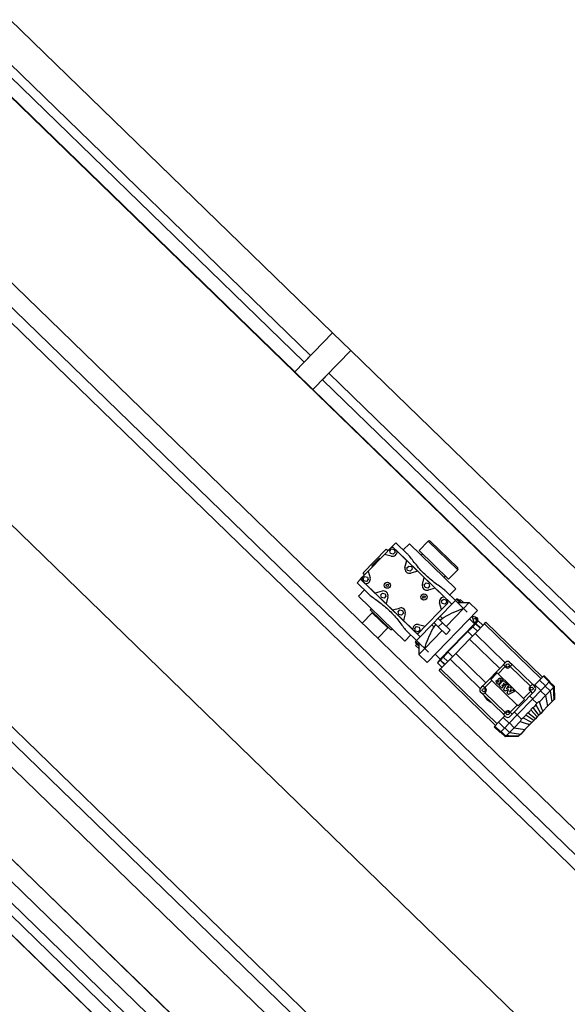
# Model space of a CAD drawing. Header units: millimetres. Extents: x 1395914 to 1460038, y 2368732 to 2439619.
# Tile 24 of 40: x 1409731 to 1411244, y 2402251 to 2404970. Entities that reach past the tile are written whole.
import ezdxf

# ---------------------------------------------------------------- set-up
doc = ezdxf.new("R2010")
doc.units = ezdxf.units.MM
doc.header["$MEASUREMENT"] = 0
doc.layers.add('23_Yttervegg', color=7, linetype='Continuous', lineweight=0)
doc.layers.add('24_Innervegger', color=7, linetype='Continuous', lineweight=0)
doc.layers.add('A852-TYNN', color=7, linetype='Continuous', lineweight=5, plot=False)

# ---------------------------------------------------------------- blocks, each defined once
blk = doc.blocks.new('System Panel - Glassfelt 25mm-V2-PLOT VIEW 001-01 01')
for p, q in [((1112.5, 37.5), (-1112.5, 37.5)), ((-1112.5, 37.5), (-1112.5, 12.5)), ((1112.5, 12.5), (1112.5, 37.5)), ((-1112.5, 12.5), (1112.5, 12.5))]:
    blk.add_line(p, q)
blk = doc.blocks.new('Rectangular Mullion - 70x150mm Aluminium-1260982-PLOT VIEW 001-01 01')
for p, q in [((90468.4, 171313.3), (91983.1, 169683.4)), ((90358.6, 171211.2), (91873.2, 169581.3))]:
    blk.add_line(p, q)
blk = doc.blocks.new('Rectangular Mullion - 70x105mm Aluminium-V7-PLOT VIEW 001-01 01')
for p, q in [((97459.8, 161285.4), (98974.4, 159655.5)), ((98897.5, 159584), (97382.9, 161213.9))]:
    blk.add_line(p, q)
blk = doc.blocks.new('Rectangular Mullion - 70x150mm Aluminium-1254466-PLOT VIEW 001-01 01')
blk.add_line((102322.6, 156118.7), (103837.2, 154488.8))
blk = doc.blocks.new('System Panel - Glassfelt 25mm-1254592-PLOT VIEW 001-01 01')
for p, q in [((1112.5, 37.5), (-1112.5, 37.5)), ((-1112.5, 37.5), (-1112.5, 12.5)), ((1112.5, 12.5), (1112.5, 37.5)), ((-1112.5, 12.5), (1112.5, 12.5))]:
    blk.add_line(p, q)
blk = doc.blocks.new('Rectangular Mullion - 70x150mm Aluminium-V4-PLOT VIEW 001-01 01')
for p, q in [((100271, 160764.9), (101785.7, 159135)), ((100161.1, 160662.8), (101675.8, 159032.9))]:
    blk.add_line(p, q)
blk = doc.blocks.new('Rectangular Mullion - 70x150mm Aluminium-V3-PLOT VIEW 001-01 01')
for p, q in [((-35, 75), (35, 75)), ((-35, -75), (-35, 75)), ((35, 75), (35, -75)), ((35, -75), (-35, -75))]:
    blk.add_line(p, q)

msp = doc.modelspace()

# ---------------------------------------------------------------- linework, layer by layer
for p, q in [((1428798.2, 2385050), (1407872.2, 2405357)), ((1410941.3, 2403450.2), (1410859.5, 2403529.6)), ((1410941.3, 2403455.9), (1410865.2, 2403529.7)), ((1410840.3, 2403491.1), (1410843.8, 2403494.7)), ((1410800.5, 2403476.1), (1410830.8, 2403446.8)), ((1410848.6, 2403429.4), (1410878.9, 2403400.1)), ((1410903.5, 2403429.9), (1410906.9, 2403433.5)), ((1410743.7, 2403357), (1410713.5, 2403386.4)), ((1410908.3, 2403391.7), (1410935, 2403365.8)), ((1410938, 2403369.2), (1410934.8, 2403366)), ((1410947.3, 2403360.2), (1410938, 2403369.2)), ((1410950.8, 2403360.2), (1410941.5, 2403369.3)), ((1410913, 2403357.9), (1410896.5, 2403340.8)), ((1410709.1, 2403328.6), (1410710.5, 2403330.1)), ((1410791.8, 2403310.4), (1410761.6, 2403339.7)), ((1410892.9, 2403322.4), (1410899.1, 2403316.3)), ((1410987.6, 2403302.2), (1410980.9, 2403323)), ((1410991.2, 2403315.9), (1410983.8, 2403314)), ((1410989.3, 2403319.1), (1410990, 2403319.3)), ((1410745, 2403293.8), (1410746.4, 2403295.3)), ((1410851.6, 2403294.6), (1410835, 2403277.5)), ((1410869.9, 2403298.7), (1410876.2, 2403292.6)), ((1410887.8, 2403293.1), (1410899, 2403304.6)), ((1410992.4, 2403306.6), (1410986.7, 2403305.2)), ((1410988.1, 2403301.7), (1410998.2, 2403310.1)), ((1410992.2, 2403308.5), (1410992.7, 2403308.6)), ((1411171.5, 2403150.4), (1411015.4, 2403301.8)), ((1411072.9, 2403193.8), (1410989.3, 2403275)), ((1410827.6, 2403255.5), (1410824.5, 2403252.2)), ((1410833.8, 2403243.2), (1410824.5, 2403252.2)), ((1410833.8, 2403239.6), (1410824.5, 2403248.7)), ((1410833.7, 2403249.5), (1410834.2, 2403217)), ((1411057.4, 2403177.8), (1410973.8, 2403258.9)), ((1411019.4, 2403138.6), (1410935.8, 2403219.7)), ((1410893.4, 2403204.1), (1410885.4, 2403193.8)), ((1411003.8, 2403122.6), (1410920.2, 2403203.7)), ((1411011.2, 2403130.2), (1411067.6, 2403188.3)), ((1411053.1, 2403163.4), (1411072.6, 2403183.5)), ((1411086.8, 2403183.7), (1411142.8, 2403129.4)), ((1411050.2, 2403025.4), (1410894.1, 2403176.8)), ((1411194.4, 2403141.1), (1411178, 2403157)), ((1411016.2, 2403125.3), (1411035.7, 2403145.4)), ((1411046.3, 2403143.1), (1411050.2, 2403145.7)), ((1411055.3, 2403132.1), (1411067.3, 2403144.5)), ((1411063.6, 2403124.1), (1411055.3, 2403132)), ((1411065.6, 2403144.6), (1411061, 2403142.8)), ((1411064.3, 2403132.5), (1411063, 2403131.2)), ((1411063, 2403131.1), (1411066.8, 2403127.4)), ((1411066.8, 2403127.3), (1411063.6, 2403124.1)), ((1411067.8, 2403129.2), (1411064.4, 2403132.5)), ((1411067.4, 2403144.5), (1411075.8, 2403136.4)), ((1411068.4, 2403136.7), (1411067.4, 2403135.6)), ((1411067.4, 2403135.6), (1411070.8, 2403132.3)), ((1411070.8, 2403132.2), (1411067.8, 2403129.2)), ((1411068.2, 2403119.6), (1411076.7, 2403135.4)), ((1411072.5, 2403133.1), (1411068.5, 2403136.7)), ((1411075.8, 2403136.3), (1411072.6, 2403133.1)), ((1411081.3, 2403131), (1411076.2, 2403122.4)), ((1411076.2, 2403122.4), (1411085.4, 2403127)), ((1411076.8, 2403135.4), (1411081.3, 2403131.1)), ((1411085.5, 2403127), (1411089.2, 2403123.4)), ((1411147.6, 2403134.4), (1411154.8, 2403127.4)), ((1411171, 2403117), (1411154.6, 2403132.9)), ((1411183.9, 2403130.3), (1411167.5, 2403146.3)), ((1411205.3, 2403128.5), (1411193.4, 2403140)), ((1411207.8, 2403092.3), (1411206.1, 2403128.5)), ((1411207.9, 2403106.4), (1411207.1, 2403129.6)), ((1411067.5, 2403051.9), (1411011.6, 2403106.2)), ((1411014.5, 2403102.8), (1411014.5, 2403102.8)), ((1411072.4, 2403056.9), (1411016.4, 2403111.2)), ((1411072.7, 2403115.1), (1411068.2, 2403119.5)), ((1411082, 2403119.8), (1411072.8, 2403115.1)), ((1411077.7, 2403110.4), (1411082, 2403119.7)), ((1411081.5, 2403106.6), (1411077.7, 2403110.3)), ((1411098, 2403114.8), (1411081.5, 2403106.6)), ((1411089.2, 2403123.3), (1411084.8, 2403114.1)), ((1411084.9, 2403114), (1411093.3, 2403119.3)), ((1411091.6, 2403052.2), (1411148, 2403110.3)), ((1411093.4, 2403119.3), (1411098, 2403114.8)), ((1411123.5, 2403095.1), (1411143, 2403115.2)), ((1411148.7, 2403093.9), (1411140.1, 2403102.2)), ((1411207.3, 2403097.2), (1411207.4, 2403091.9)), ((1411032.5, 2403085.4), (1411032.5, 2403085.4)), ((1411086.6, 2403057.1), (1411106.1, 2403077.2)), ((1411160.4, 2403082.2), (1411148.5, 2403093.8)), ((1411165.7, 2403048.9), (1411149.8, 2403070.6)), ((1411170.8, 2403054.1), (1411157.6, 2403078.6)), ((1411083.5, 2403026.8), (1411067.1, 2403042.8)), ((1411105.9, 2403049.9), (1411097.4, 2403058.2)), ((1411118, 2403038.5), (1411106.1, 2403050)), ((1411151.5, 2403034.2), (1411129.3, 2403049.5)), ((1411156, 2403038.9), (1411135.6, 2403056)), ((1411161.1, 2403044.2), (1411143.5, 2403064)), ((1411175.1, 2403064), (1411177.4, 2403061)), ((1411060.2, 2403002.8), (1411043.7, 2403018.7)), ((1411070.6, 2403013.5), (1411054.2, 2403029.5)), ((1411146.4, 2403029), (1411121.5, 2403041.4)), ((1411136.7, 2403024.4), (1411139.7, 2403022.1)), ((1411073.1, 2402992.3), (1411061.2, 2403003.8)), ((1411095.2, 2402990.4), (1411072.1, 2402990.5)), ((1411109.3, 2402990.8), (1411073.1, 2402991.5)), ((1411104.4, 2402991.2), (1411109.7, 2402991.2))]:
    msp.add_line(p, q)
at = {"flags": 128}
for points in [[(1408557.4, 2405291.3), (1409653.9, 2404227.2), (1409688.7, 2404263.1), (1428993.3, 2385529.6), (1428958.5, 2385493.7), (1409653.9, 2404227.2), (1409640, 2404212.8), (1409653.9, 2404227.2), (1409688.7, 2404263.1), (1408592.2, 2405327.2)], [(1428359.5, 2384876.5), (1409055, 2403610), (1409020.2, 2403574.1), (1409055, 2403610), (1407958.4, 2404674.1)], [(1407923.6, 2404638.3), (1409020.2, 2403574.1), (1428324.7, 2384840.6), (1428359.5, 2384876.5), (1428373.5, 2384890.9), (1428316.1, 2384946.6), (1428323, 2384953.8)], [(1410739.3, 2403493.3), (1410755.9, 2403510.4), (1410760.7, 2403515.4), (1410925.3, 2403355.7), (1410837.5, 2403265.3), (1410673, 2403425), (1410677.9, 2403430), (1410694.4, 2403447.1)], [(1410684, 2403436.3), (1410680, 2403441.9), (1410744, 2403507.9), (1410749.7, 2403504.1)], [(1410760.7, 2403515.4), (1410770.5, 2403525.5), (1410802.1, 2403494.8)], [(1410795.7, 2403457.1), (1410800.5, 2403476.1), (1410773.9, 2403501.9), (1410765.1, 2403510.5)], [(1410919.3, 2403381.1), (1410935.8, 2403398.5), (1410808, 2403522.5), (1410791.1, 2403505.5)], [(1410941.3, 2403450.2), (1410916.3, 2403424.4), (1410834.5, 2403503.8), (1410859.5, 2403529.6)], [(1410757.8, 2403488.7), (1410739.3, 2403493.3), (1410694.4, 2403447.1), (1410699.6, 2403428.8)], [(1410711.3, 2403464.5), (1410709.1, 2403466.5), (1410720.3, 2403478), (1410722.4, 2403475.9)], [(1410720.3, 2403478), (1410725.2, 2403483.1), (1410727.3, 2403481)], [(1410706.4, 2403459.4), (1410704.3, 2403461.5), (1410709.1, 2403466.5)], [(1410694.8, 2403384.3), (1410663.2, 2403414.9), (1410673, 2403425)], [(1410843.8, 2403410.4), (1410848.6, 2403429.4), (1410830.8, 2403446.8), (1410811.9, 2403441.4)], [(1410732.4, 2403391.8), (1410713.5, 2403386.4), (1410686.9, 2403412.2), (1410678, 2403420.8)], [(1410912.9, 2403367.1), (1410904, 2403375.7), (1410878.9, 2403400.1), (1410860, 2403394.7)], [(1410812, 2403270.6), (1410795.1, 2403253.6), (1410667.3, 2403377.5), (1410683.8, 2403395)], [(1410748.5, 2403376.1), (1410743.7, 2403357), (1410761.6, 2403339.7), (1410780.4, 2403345.1)], [(1410957.2, 2403360.3), (1410948.2, 2403369), (1410945.1, 2403365.8)], [(1410702.5, 2403343.4), (1410699.7, 2403340.5), (1410757.1, 2403284.8), (1410759.9, 2403287.7)], [(1410833.1, 2403299.2), (1410851.6, 2403294.6), (1410896.5, 2403340.8), (1410891.3, 2403359.1)], [(1410973.5, 2403360.5), (1410996.1, 2403338.6), (1410856.8, 2403195.1), (1410834.2, 2403217), (1410850.2, 2403233.5)], [(1410909.4, 2403294.5), (1410957.4, 2403344), (1410967.8, 2403333.9), (1410967.8, 2403333.9), (1410935, 2403365.8), (1410925.3, 2403355.7)], [(1410940.9, 2403360.1), (1410973.5, 2403360.5), (1410957.4, 2403344)], [(1410720.7, 2403261.6), (1410748.6, 2403290.3), (1410705.5, 2403332.1), (1410677.6, 2403303.4)], [(1410796.6, 2403329.4), (1410791.8, 2403310.4), (1410817, 2403286), (1410825.8, 2403277.4)], [(1410875.9, 2403304.8), (1410887.8, 2403293.1), (1410909.4, 2403272.2), (1410920.5, 2403283.7), (1410899, 2403304.6), (1410887, 2403316.3)], [(1410879.1, 2403218), (1410893.4, 2403204.1), (1410988.1, 2403301.7), (1410973.8, 2403315.6)], [(1410981.5, 2403321.1), (1410987.4, 2403322.5), (1410991.2, 2403315.9), (1410992.4, 2403306.6), (1410989.8, 2403304), (1410987.2, 2403303.4)], [(1411046.1, 2403021.1), (1410890, 2403172.6), (1410894.1, 2403176.8), (1410920.2, 2403203.7), (1410935.8, 2403219.7), (1410973.8, 2403258.9), (1410989.3, 2403275), (1411015.4, 2403301.8), (1411019.5, 2403306.1), (1411175.6, 2403154.6)], [(1411003.1, 2403289.2), (1410990.9, 2403301), (1410983.5, 2403293.4), (1410995.7, 2403281.6)], [(1411004.1, 2403290.1), (1410991.1, 2403302.7), (1410998.2, 2403310.1), (1411011.2, 2403297.5)], [(1410801, 2403281.2), (1410827.8, 2403255.3), (1410837.5, 2403265.3)], [(1410898.2, 2403283), (1410850.2, 2403233.5), (1410860.6, 2403223.4), (1410860.6, 2403223.4), (1410827.8, 2403255.3)], [(1410982.2, 2403267.6), (1410969.2, 2403280.2), (1410914.4, 2403223.7), (1410927.4, 2403211.1)], [(1410828.1, 2403245.2), (1410825, 2403242), (1410833.9, 2403233.3)], [(1410906.4, 2403189.5), (1410894.2, 2403201.4), (1410901.6, 2403209), (1410913.8, 2403197.1)], [(1410898.4, 2403181.2), (1410885.4, 2403193.8), (1410892.5, 2403201.1), (1410905.5, 2403188.5)], [(1411074.8, 2403181.4), (1411072.6, 2403183.5), (1411067.6, 2403188.3), (1411074.6, 2403195.5)], [(1411084.5, 2403195.7), (1411091.7, 2403188.7), (1411086.8, 2403183.7), (1411084.7, 2403181.5)], [(1411140.7, 2403127.2), (1411142.8, 2403129.4), (1411147.6, 2403134.4), (1411091.7, 2403188.7)], [(1411151.9, 2403130.2), (1411154.6, 2403132.9), (1411167.5, 2403146.3), (1411178, 2403157), (1411179.5, 2403158.6), (1411195.9, 2403142.6), (1411194.4, 2403141.1), (1411183.9, 2403130.3), (1411171, 2403117), (1411148.7, 2403093.9), (1411105.9, 2403049.9), (1411083.5, 2403026.8), (1411070.6, 2403013.5), (1411060.2, 2403002.8), (1411058.7, 2403001.2), (1411042.3, 2403017.2), (1411043.7, 2403018.7), (1411054.2, 2403029.5), (1411067.1, 2403042.8), (1411071.9, 2403047.7)], [(1411004.2, 2403123), (1411011.2, 2403130.2), (1411016.2, 2403125.3), (1411018.4, 2403123.3)], [(1411194.8, 2403141.5), (1411207.5, 2403129.2), (1411208.7, 2403093.2), (1411208.4, 2403092.9), (1411207.8, 2403092.3), (1411207.6, 2403092), (1411207.4, 2403091.9), (1411201.6, 2403085.9), (1411189.9, 2403073.8), (1411177.4, 2403061), (1411176.3, 2403059.8), (1411170.8, 2403054.1), (1411165.7, 2403048.9), (1411161.1, 2403044.2), (1411156, 2403038.9), (1411151.5, 2403034.2), (1411146.4, 2403029), (1411140.8, 2403023.3), (1411139.7, 2403022.1), (1411127.2, 2403009.3), (1411115.6, 2402997.2), (1411109.7, 2402991.2), (1411109.6, 2402991.1), (1411109.3, 2402990.8), (1411108.8, 2402990.2), (1411108.4, 2402989.9), (1411072.4, 2402990), (1411059.7, 2403002.3)], [(1411167.1, 2403086.2), (1411183.7, 2403103.3), (1411196.5, 2403116.6), (1411205.7, 2403126)], [(1411183.2, 2403129.5), (1411196.5, 2403116.6), (1411201.6, 2403085.9)], [(1411018.5, 2403113.4), (1411016.4, 2403111.2), (1411011.6, 2403106.2), (1411004.4, 2403113.1)], [(1411155, 2403117.5), (1411148, 2403110.3), (1411143, 2403115.2), (1411140.8, 2403117.3)], [(1411170.3, 2403116.3), (1411183.7, 2403103.3), (1411189.9, 2403073.8)], [(1411074.7, 2403044.9), (1411067.5, 2403051.9), (1411072.4, 2403056.9), (1411074.5, 2403059)], [(1411084.4, 2403059.2), (1411086.6, 2403057.1), (1411091.6, 2403052.2), (1411084.6, 2403045)], [(1411075.6, 2402992), (1411084.8, 2403001.4), (1411097.6, 2403014.6), (1411114.2, 2403031.7)], [(1411084.2, 2403027.6), (1411097.6, 2403014.6), (1411127.2, 2403009.3)], [(1411071.4, 2403014.3), (1411084.8, 2403001.4), (1411115.6, 2402997.2)]]:
    msp.add_lwpolyline(points, dxfattribs=at)
for points in [[(1428377.6, 2384900.8), (1428934.7, 2385474.9), (1428897.4, 2385511.2), (1409673.2, 2404166.7), (1409635.9, 2404202.9), (1409078.8, 2403628.8), (1409116.1, 2403592.6), (1428340.3, 2384937)], [(1410763, 2403494.1), (1410755.7, 2403495.9), (1410753.7, 2403503.1), (1410758.9, 2403508.5), (1410766.2, 2403506.7), (1410768.2, 2403499.4)], [(1410810.4, 2403446.7), (1410803.1, 2403448.5), (1410801.1, 2403455.7), (1410806.3, 2403461.1), (1410813.6, 2403459.3), (1410815.6, 2403452.1)], [(1410689.2, 2403418), (1410681.9, 2403419.8), (1410679.9, 2403427), (1410685.1, 2403432.4), (1410692.4, 2403430.6), (1410694.4, 2403423.4)], [(1410744.7, 2403410.5), (1410748, 2403411.4), (1410750.5, 2403409), (1410749.6, 2403405.7), (1410746.3, 2403404.7), (1410743.8, 2403407.1)], [(1410858.5, 2403400), (1410851.2, 2403401.8), (1410849.1, 2403409.1), (1410854.4, 2403414.5), (1410861.6, 2403412.6), (1410863.7, 2403405.4)], [(1410738, 2403372), (1410730.7, 2403373.9), (1410728.6, 2403381.1), (1410733.9, 2403386.5), (1410741.1, 2403384.6), (1410743.2, 2403377.4)], [(1410845.6, 2403378.1), (1410848.9, 2403379), (1410851.4, 2403376.6), (1410850.5, 2403373.2), (1410847.2, 2403372.3), (1410844.7, 2403374.7)], [(1410905.8, 2403355.5), (1410898.5, 2403357.3), (1410896.5, 2403364.5), (1410901.7, 2403369.9), (1410909, 2403368.1), (1410911, 2403360.9)], [(1410786, 2403325.4), (1410778.8, 2403327.2), (1410776.7, 2403334.4), (1410781.9, 2403339.8), (1410789.2, 2403338), (1410791.3, 2403330.8)], [(1410832, 2403279.4), (1410824.7, 2403281.2), (1410822.7, 2403288.4), (1410827.9, 2403293.8), (1410835.2, 2403292), (1410837.2, 2403284.8)], [(1411075.2, 2403185.1), (1411076.4, 2403189.6), (1411080.8, 2403190.9), (1411084.1, 2403187.7), (1411083, 2403183.2), (1411078.5, 2403181.9)], [(1411126.1, 2403092.6), (1411108.7, 2403074.7), (1411106.1, 2403077.2), (1411035.7, 2403145.4), (1411033.1, 2403147.9), (1411050.6, 2403165.9), (1411053.1, 2403163.4), (1411123.5, 2403095.1)], [(1411141.3, 2403121.1), (1411142.4, 2403125.6), (1411146.8, 2403126.8), (1411150.1, 2403123.6), (1411149, 2403119.1), (1411144.6, 2403117.9)], [(1411009.1, 2403117), (1411010.2, 2403121.4), (1411014.6, 2403122.7), (1411018, 2403119.5), (1411016.8, 2403115), (1411012.4, 2403113.8)], [(1411075.1, 2403052.9), (1411076.2, 2403057.4), (1411080.7, 2403058.6), (1411084, 2403055.4), (1411082.9, 2403050.9), (1411078.4, 2403049.7)]]:
    msp.add_lwpolyline(points, close=True, dxfattribs=at)
for centre in [(1410747.1, 2403408.1), (1410848.1, 2403375.6)]:
    msp.add_circle(centre, 8.5)
for centre, radius, start, end in [((1410760.5, 2403505.9), 6.5, 45.8601, 135.8601), ((1410862.4, 2403526.8), 4, 45.8601, 135.8601), ((1410761, 2403501.3), 13, 255.8601, 2.811), ((1410808.3, 2403453.9), 13, 165.8601, 285.8601), ((1410938.5, 2403453), 4, 315.8601, 45.8601), ((1410682.5, 2403425.5), 6.5, 135.8601, 225.8601), ((1410687.1, 2403425.2), 13, 268.9091, 15.8601), ((1410856.4, 2403407.2), 13, 165.8601, 285.8601), ((1410735.9, 2403379.3), 13, 345.8601, 105.8601), ((1410903.8, 2403362.7), 13, 88.9091, 195.8601), ((1410939.8, 2403367.5), 2.5, 45.8601, 135.8601), ((1410784, 2403332.6), 13, 345.8601, 105.8601), ((1410908.4, 2403362.4), 6.5, 315.8601, 45.8601), ((1410829.9, 2403286.6), 13, 75.8601, 182.811), ((1410830.4, 2403282), 6.5, 225.8601, 315.8601), ((1410826.2, 2403250.5), 2.5, 135.8601, 225.8601), ((1411079.6, 2403190.6), 7, 45.8601, 135.8601), ((1411079.7, 2403186.4), 7, 225.8601, 315.8601), ((1411056.9, 2403146.2), 4.7, 96.0135, 215.9591), ((1411057.8, 2403143.5), 7.55, 46.8065, 100.7837), ((1411046.4, 2403143), 0.05, 124.958, 200.262), ((1411062.5, 2403149), 17.2, 200.2424, 220.5253), ((1411054.6, 2403143.8), 7.97, 228.5838, 278.7834), ((1411050.2, 2403145.7), 0.05, 9.3794, 124.958), ((1411059.8, 2403147.3), 9.71, 189.3794, 218.3937), ((1411053.4, 2403142.2), 1.5, 216.6883, 262.6595), ((1411047.5, 2403138.8), 7.28, 24.3852, 39.6924), ((1411053.4, 2403141.4), 0.797, 253.7702, 30.67), ((1411055.3, 2403132.1), 0.05, 135.86, 226.0245), ((1411054.6, 2403140.8), 5.12, 284.2018, 339.7985), ((1411058.5, 2403146.3), 0.653, 65.3794, 184.6004), ((1411066.4, 2403148.2), 8.86, 193.0064, 214.3678), ((1411057.4, 2403144.1), 3.07, 7.7908, 64.7009), ((1411056, 2403140.9), 3.89, 331.6633, 36.1527), ((1411071.8, 2403146.8), 11.5, 191.5352, 200.0405), ((1411061, 2403142.9), 0.05, 200.0405, 290.658), ((1411054.2, 2403140.4), 12.4, 37.6263, 44.4612), ((1411063.1, 2403131.1), 0.05, 135.8601, 225.8601), ((1411063.6, 2403124.1), 0.05, 226.0245, 315.1299), ((1411055.1, 2403141.3), 11, 17.3621, 36.5828), ((1411064.3, 2403132.4), 0.05, 45.8753, 135.8601), ((1411065.6, 2403144.6), 0.05, 290.658, 17.3621), ((1411066.8, 2403127.3), 0.05, 315.1299, 45.8601), ((1411067.4, 2403144.5), 0.05, 45.8601, 135.8601), ((1411067.4, 2403135.6), 0.05, 135.8601, 225.8449), ((1411067.8, 2403129.2), 0.05, 225.8753, 315.8601), ((1411068.4, 2403136.7), 0.05, 47.6067, 135.8601), ((1411070.7, 2403132.2), 0.05, 315.8601, 45.8449), ((1411072.5, 2403133.1), 0.05, 227.6067, 315.1298), ((1411075.8, 2403136.3), 0.05, 315.1299, 45.8601), ((1411076.7, 2403135.4), 0.05, 45.8601, 151.8886), ((1411081.2, 2403131), 0.05, 329.3013, 45.8601), ((1411085.4, 2403127), 0.05, 45.8601, 116.779), ((1411145.7, 2403122.3), 7, 135.8601, 225.8601), ((1411149.9, 2403122.4), 7, 315.8601, 45.8601), ((1411009.3, 2403118.2), 7, 135.8601, 225.8601), ((1411051.4, 2403122.8), 41.9, 206.7985, 208.5226), ((1411051.4, 2403122.8), 41.9, 208.5175, 243.2026), ((1411013.5, 2403118.2), 7, 315.8601, 45.8601), ((1411068.3, 2403119.5), 0.05, 151.8886, 225.8601), ((1411072.8, 2403115.2), 0.05, 225.8601, 296.779), ((1411076.2, 2403122.4), 0.05, 149.3013, 296.7789), ((1411077.7, 2403110.4), 0.05, 154.9412, 225.5023), ((1411081.5, 2403106.7), 0.05, 225.5023, 296.2377), ((1411082, 2403119.7), 0.05, 334.9412, 116.7789), ((1411084.9, 2403114), 0.05, 154.9412, 302.4189), ((1411089.1, 2403123.4), 0.05, 334.9412, 45.8601), ((1411093.3, 2403119.3), 0.05, 45.8601, 122.4189), ((1411097.9, 2403114.8), 0.05, 296.2377, 45.8601), ((1411051.4, 2403122.8), 41.9, 243.1975, 244.9216), ((1411079.5, 2403054.2), 7, 45.8601, 135.8601), ((1411079.6, 2403049.9), 7, 225.8601, 315.8601)]:
    msp.add_arc(centre, radius, start, end)
msp.add_ellipse((1410991.3, 2403313.9), major_axis=(1.33, -5.34), ratio=0.331827, start_param=0, end_param=3.141593)
for points, knots in [([(1410908.3, 2403391.7), (1410907.4, 2403392.6), (1410906.5, 2403393.4), (1410902.5, 2403396.9), (1410898.7, 2403399.7), (1410890.2, 2403406), (1410885.4, 2403409.4), (1410875.5, 2403416.8), (1410870.3, 2403420.7), (1410860.1, 2403429.2), (1410855, 2403433.7), (1410845.6, 2403442.9), (1410841, 2403447.8), (1410832.2, 2403457.7), (1410828.1, 2403462.8), (1410820.4, 2403472.5), (1410816.9, 2403477.2), (1410810.3, 2403485.5), (1410807.4, 2403489.2), (1410803.8, 2403493.1), (1410802.9, 2403494), (1410802.1, 2403494.8)], [0, 0, 0, 0, 0.60629, 0.60629, 2.580008, 2.580008, 4.553726, 4.553726, 6.527443, 6.527443, 8.501161, 8.501161, 10.474879, 10.474879, 12.448596, 12.448596, 14.422314, 14.422314, 16.396031, 16.396031, 17.002322, 17.002322, 17.002322, 17.002322]), ([(1410694.8, 2403384.3), (1410695.7, 2403383.5), (1410696.6, 2403382.7), (1410700.6, 2403379.2), (1410704.4, 2403376.3), (1410712.9, 2403370), (1410717.7, 2403366.6), (1410727.6, 2403359.3), (1410732.8, 2403355.3), (1410743, 2403346.8), (1410748.1, 2403342.3), (1410757.5, 2403333.2), (1410762.1, 2403328.3), (1410770.9, 2403318.3), (1410775, 2403313.3), (1410782.7, 2403303.5), (1410786.2, 2403298.9), (1410792.8, 2403290.5), (1410795.7, 2403286.8), (1410799.3, 2403282.9), (1410800.2, 2403282), (1410801, 2403281.2)], [0, 0, 0, 0, 0.60629, 0.60629, 2.580008, 2.580008, 4.553726, 4.553726, 6.527443, 6.527443, 8.501161, 8.501161, 10.474879, 10.474879, 12.448596, 12.448596, 14.422314, 14.422314, 16.396031, 16.396031, 17.002322, 17.002322, 17.002322, 17.002322]), ([(1410899.1, 2403316.3), (1410900.8, 2403317.4), (1410902.5, 2403318.5), (1410912.8, 2403324.9), (1410921.8, 2403329.6), (1410939.9, 2403337.7), (1410948.9, 2403341.1), (1410957.4, 2403344)], [0, 0, 0, 0, 0.582896, 0.582896, 3.47161, 3.47161, 6.357879, 6.357879, 6.357879, 6.357879]), ([(1410990, 2403319.3), (1410990.5, 2403319.4), (1410991.1, 2403319.4), (1410992.1, 2403319.4), (1410992.6, 2403319.3), (1410993.5, 2403318.9), (1410993.9, 2403318.7), (1410994.6, 2403318.2), (1410994.9, 2403317.9), (1410995.5, 2403317.2), (1410995.7, 2403316.8), (1410996.1, 2403316), (1410996.2, 2403315.6), (1410996.4, 2403314.7), (1410996.5, 2403314.3), (1410996.5, 2403313.4), (1410996.5, 2403313), (1410996.4, 2403312.3), (1410996.3, 2403312), (1410996, 2403311.3), (1410995.9, 2403311), (1410995.4, 2403310.3), (1410994.9, 2403309.7), (1410993.8, 2403309), (1410993.2, 2403308.7), (1410992.7, 2403308.6)], [0, 0, 0, 0, 0.106235, 0.106235, 0.222117, 0.222117, 0.369944, 0.369944, 0.587906, 0.587906, 0.956618, 0.956618, 1.584937, 1.584937, 2.213255, 2.213255, 2.527415, 2.527415, 2.722332, 2.722332, 2.846188, 2.846188, 3.024975, 3.024975, 3.141593, 3.141593, 3.141593, 3.141593]), ([(1410850.2, 2403233.5), (1410852.9, 2403242.2), (1410856, 2403251.3), (1410863.6, 2403269.6), (1410868, 2403278.7), (1410874, 2403289.2), (1410875.1, 2403290.9), (1410876.2, 2403292.6)], [0, 0, 0, 0, 2.886269, 2.886269, 5.774983, 5.774983, 6.357879, 6.357879, 6.357879, 6.357879]), ([(1411205.3, 2403128.5), (1411205.2, 2403128.3), (1411205.1, 2403128.1), (1411205.2, 2403127.2), (1411205.4, 2403126.7), (1411205.7, 2403126)], [0, 0, 0, 0, 0.3991473, 0.3991473, 0.7986211, 0.7986211, 0.7986211, 0.7986211]), ([(1411206.1, 2403128.5), (1411206, 2403128.6), (1411205.8, 2403128.6), (1411205.5, 2403128.6), (1411205.4, 2403128.6), (1411205.3, 2403128.5)], [0, 0, 0, 0, 0.2761933, 0.2761933, 0.5578931, 0.5578931, 0.5578931, 0.5578931]), ([(1411205.7, 2403126), (1411205.9, 2403121.3), (1411206.2, 2403116.4), (1411206.8, 2403107), (1411207.1, 2403101.8), (1411207.3, 2403097.2)], [0, 0, 0, 0, 1.493643, 1.493643, 2.997136, 2.997136, 2.997136, 2.997136]), ([(1411206.8, 2403129.3), (1411206.8, 2403129.1), (1411207.1, 2403128.7), (1411206.7, 2403128.4), (1411206.2, 2403128.5), (1411206.1, 2403128.5)], [0, 0, 0, 0, 0.2094548, 0.2094548, 0.4214023, 0.4214023, 0.4214023, 0.4214023]), ([(1411207.1, 2403129.6), (1411207, 2403129.7), (1411206.7, 2403129.9), (1411206.5, 2403129.7), (1411206.7, 2403129.4), (1411206.8, 2403129.3)], [0, 0, 0, 0, 0.1936597, 0.1936597, 0.3866073, 0.3866073, 0.3866073, 0.3866073]), ([(1411149.8, 2403070.6), (1411149.2, 2403070.2), (1411147.9, 2403069.3), (1411144.7, 2403066), (1411143.8, 2403064.5), (1411143.5, 2403064)], [0, 0, 0, 0, 0.1725279, 0.1725279, 0.3447424, 0.3447424, 0.3447424, 0.3447424]), ([(1411157.6, 2403078.6), (1411157.2, 2403078), (1411156, 2403076.1), (1411152.1, 2403072), (1411150.3, 2403070.9), (1411149.8, 2403070.6)], [0, 0, 0, 0, 0.1955773, 0.1955773, 0.3923554, 0.3923554, 0.3923554, 0.3923554]), ([(1411160.4, 2403082.2), (1411159.8, 2403081.6), (1411159.2, 2403080.9), (1411158.1, 2403079.4), (1411157.7, 2403078.8), (1411157.6, 2403078.6)], [0, 0, 0, 0, 0.0828066, 0.0828066, 0.1639946, 0.1639946, 0.1639946, 0.1639946]), ([(1411167.1, 2403086.2), (1411165.8, 2403085.9), (1411164.6, 2403085.4), (1411162.4, 2403084), (1411161.4, 2403083.2), (1411160.4, 2403082.2)], [0, 0, 0, 0, 0.4003623, 0.4003623, 0.8004822, 0.8004822, 0.8004822, 0.8004822]), ([(1411175.1, 2403064), (1411173.9, 2403067.7), (1411172.5, 2403071.7), (1411169.9, 2403078.9), (1411168.5, 2403082.6), (1411167.1, 2403086.2)], [0, 0, 0, 0, 1.502198, 1.502198, 2.993386, 2.993386, 2.993386, 2.993386]), ([(1411129.3, 2403049.5), (1411129, 2403048.9), (1411127.9, 2403047.2), (1411124, 2403043.1), (1411122.1, 2403041.8), (1411121.5, 2403041.4)], [0, 0, 0, 0, 0.2094548, 0.2094548, 0.4214023, 0.4214023, 0.4214023, 0.4214023]), ([(1411135.6, 2403056), (1411135.2, 2403055.7), (1411133.7, 2403054.7), (1411130.5, 2403051.4), (1411129.7, 2403050), (1411129.3, 2403049.5)], [0, 0, 0, 0, 0.1936597, 0.1936597, 0.3866073, 0.3866073, 0.3866073, 0.3866073]), ([(1411135.6, 2403056), (1411136.4, 2403056.5), (1411139.1, 2403058.3), (1411142.7, 2403062.7), (1411143.3, 2403063.7), (1411143.5, 2403064)], [0, 0, 0, 0, 0.2910963, 0.2910963, 0.3993085, 0.3993085, 0.3993085, 0.3993085]), ([(1411118, 2403038.5), (1411117, 2403037.5), (1411116.3, 2403036.5), (1411115, 2403034.2), (1411114.5, 2403033), (1411114.2, 2403031.7)], [0, 0, 0, 0, 0.3991473, 0.3991473, 0.7986211, 0.7986211, 0.7986211, 0.7986211]), ([(1411114.2, 2403031.7), (1411117.8, 2403030.4), (1411121.5, 2403029.1), (1411128.9, 2403026.7), (1411132.9, 2403025.4), (1411136.7, 2403024.4)], [0, 0, 0, 0, 1.493643, 1.493643, 2.997136, 2.997136, 2.997136, 2.997136]), ([(1411121.5, 2403041.4), (1411121.3, 2403041.3), (1411120.8, 2403040.9), (1411119.3, 2403039.8), (1411118.6, 2403039.1), (1411118, 2403038.5)], [0, 0, 0, 0, 0.2761933, 0.2761933, 0.5578931, 0.5578931, 0.5578931, 0.5578931]), ([(1411072.3, 2402990.8), (1411072.2, 2402990.8), (1411071.9, 2402991), (1411071.7, 2402990.8), (1411072, 2402990.6), (1411072.1, 2402990.5)], [0, 0, 0, 0, 0.1725279, 0.1725279, 0.3447424, 0.3447424, 0.3447424, 0.3447424]), ([(1411072.1, 2402990.5), (1411072.1, 2402990.3), (1411072.4, 2402990), (1411072.4, 2402990), (1411072.4, 2402990), (1411072.4, 2402990)], [0, 0, 0, 0, 0.2022665, 0.2022665, 0.20287, 0.20287, 0.20287, 0.20287]), ([(1411073.1, 2402991.5), (1411073.1, 2402991.3), (1411073.3, 2402990.8), (1411072.9, 2402990.5), (1411072.5, 2402990.7), (1411072.3, 2402990.8)], [0, 0, 0, 0, 0.1955773, 0.1955773, 0.3923554, 0.3923554, 0.3923554, 0.3923554]), ([(1411073.1, 2402992.3), (1411073, 2402992.2), (1411073, 2402992), (1411073, 2402991.7), (1411073, 2402991.6), (1411073.1, 2402991.5)], [0, 0, 0, 0, 0.0828066, 0.0828066, 0.1639946, 0.1639946, 0.1639946, 0.1639946]), ([(1411075.6, 2402992), (1411074.9, 2402992.2), (1411074.4, 2402992.4), (1411073.5, 2402992.4), (1411073.2, 2402992.4), (1411073.1, 2402992.3)], [0, 0, 0, 0, 0.4003623, 0.4003623, 0.8004822, 0.8004822, 0.8004822, 0.8004822]), ([(1411104.4, 2402991.2), (1411099.8, 2402991.3), (1411094.6, 2402991.4), (1411085.2, 2402991.7), (1411080.3, 2402991.8), (1411075.6, 2402992)], [0, 0, 0, 0, 1.502198, 1.502198, 2.993386, 2.993386, 2.993386, 2.993386])]:
    msp.add_open_spline(points, degree=3, knots=knots)
for points, weights in [([(1410892.2, 2403311.2), (1410895.5, 2403313.9), (1410899.1, 2403316.3)], [1, 0.997092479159, 0.991148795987]), ([(1410876.2, 2403292.6), (1410878.5, 2403296.3), (1410881.1, 2403299.7)], [0.991148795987, 0.997092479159, 1]), ([(1410983.5, 2403293.4), (1410975.9, 2403286.5), (1410969.2, 2403280.2)], [0.939159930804, 0.975396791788, 1]), ([(1410991.1, 2403302.7), (1410990.9, 2403302), (1410990.9, 2403301)], [1, 0.975396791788, 0.939159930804]), ([(1410914.4, 2403223.7), (1410908.3, 2403216.8), (1410901.6, 2403209)], [1, 0.975396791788, 0.939159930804]), ([(1410894.2, 2403201.4), (1410893.2, 2403201.3), (1410892.5, 2403201.1)], [0.939159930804, 0.975396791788, 1])]:
    msp.add_rational_spline(points, weights, degree=2)
for points in [[(1411207, 2403128.7), (1411207.4, 2403116.8), (1411207.9, 2403104.8), (1411208.4, 2403092.9)], [(1411207.5, 2403129.2), (1411207.5, 2403129.2), (1411207.2, 2403129.5), (1411207.1, 2403129.6)], [(1411207.6, 2403092), (1411207.5, 2403093.8), (1411207.4, 2403095.5), (1411207.3, 2403097.2)], [(1411175.1, 2403064), (1411175.5, 2403062.6), (1411175.9, 2403061.2), (1411176.3, 2403059.8)], [(1411140.8, 2403023.3), (1411139.4, 2403023.6), (1411138.1, 2403024), (1411136.7, 2403024.4)], [(1411108.8, 2402990.2), (1411096.8, 2402990.3), (1411084.8, 2402990.5), (1411072.9, 2402990.6)], [(1411104.4, 2402991.2), (1411106.1, 2402991.1), (1411107.9, 2402991.1), (1411109.6, 2402991.1)]]:
    msp.add_open_spline(points, degree=3)
at = {"layer": 'A852-TYNN'}
msp.add_lwpolyline([(1428492.8, 2384479.7), (1428388, 2384581.3), (1428360.2, 2384552.6), (1406612.8, 2405656.7), (1412450.1, 2411672), (1413289.7, 2410857.2), (1408503.3, 2405924.9), (1429407.4, 2385640.4), (1429312.8, 2385542.9), (1429421.9, 2385437.1)], close=True, dxfattribs=at)
msp.add_lwpolyline([(1433870, 2378920.1), (1433655.3, 2379128.5), (1431740.4, 2377155.2), (1429360.5, 2379464.6), (1431137.9, 2381296.2), (1428438.7, 2383915.6), (1428433.5, 2383910.2), (1428261.2, 2384077.3), (1428404, 2384224.4), (1428217.4, 2384405.5), (1428255.7, 2384445), (1404646.5, 2407355.8)], dxfattribs=at)

# ---------------------------------------------------------------- block references
at = {"layer": '23_Yttervegg'}
for name, p, rotation in [('Rectangular Mullion - 70x150mm Aluminium-1254466-PLOT VIEW 001-01 01', (1315362.5, 2241672.3), 2.958939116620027), ('Rectangular Mullion - 70x105mm Aluminium-V7-PLOT VIEW 001-01 01', (1320454.2, 2236731.3), 2.958939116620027), ('System Panel - Glassfelt 25mm-V2-PLOT VIEW 001-01 01', (1410235.9, 2402036.2), 135.8600616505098)]:
    msp.add_blockref(name, p, dxfattribs=dict(at, rotation=rotation))
at = {"layer": '24_Innervegger'}
for name, p, rotation in [('Rectangular Mullion - 70x150mm Aluminium-V4-PLOT VIEW 001-01 01', (1317160.2, 2239927.8), 2.958939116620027), ('System Panel - Glassfelt 25mm-1254592-PLOT VIEW 001-01 01', (1409745, 2404825.8), 135.8600616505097), ('Rectangular Mullion - 70x150mm Aluminium-1260982-PLOT VIEW 001-01 01', (1329141.3, 2228301.2), 2.958939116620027), ('System Panel - Glassfelt 25mm-V2-PLOT VIEW 001-01 01', (1411392, 2403227.5), 135.8600616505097)]:
    msp.add_blockref(name, p, dxfattribs=dict(at, rotation=rotation))
at = {"layer": '24_Innervegger', "extrusion": (0, 0, -1), "rotation": 44.13993834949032}
msp.add_blockref('Rectangular Mullion - 70x150mm Aluminium-V3-PLOT VIEW 001-01 01', (-1410568.5, 2404026.6), dxfattribs=at)

doc.saveas('drawing.dxf')
